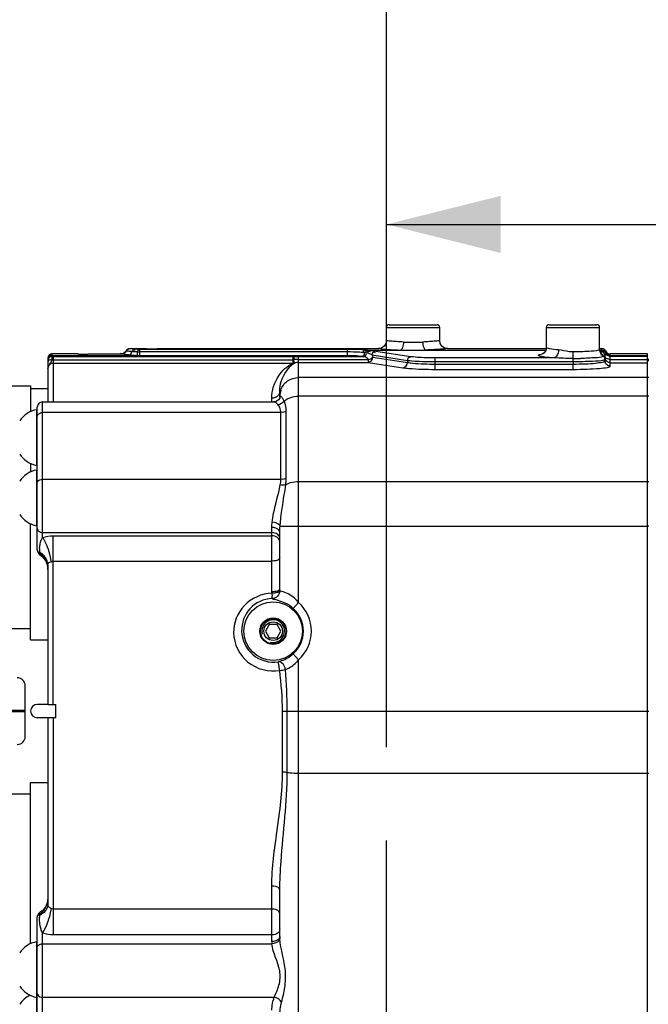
# Model space of a CAD drawing. Header units: millimetres. Extents: x 0 to 8493, y 0 to 6007.
# Tile 12 of 111: x 1897 to 2133, y 3484 to 3854. Entities that reach past the tile are written whole.
import ezdxf

# ---------------------------------------------------------------- set-up
doc = ezdxf.new("R2010")
doc.units = ezdxf.units.MM
doc.header["$LTSCALE"] = 467.107143
doc.linetypes.add('CENTER', pattern=[0.6, 0.375, -0.075, 0.075, -0.075])
doc.layers.get('0').update_dxf_attribs({"linetype": 'CONTINUOUS'})
for name, color, linetype in [('304103000034DXF_CONTINUOUS_LINE', 7, 'CONTINUOUS'), ('304103000094DXF_CONTINUOUS_LINE', 7, 'CONTINUOUS'), ('304105000344DXF_CONTINUOUS_LINE', 7, 'CONTINUOUS'), ('304106000066DXF_CONTINUOUS_LINE', 7, 'CONTINUOUS'), ('304301000075_DXF_AXIS', 7, 'CONTINUOUS'), ('304301000075_DXF_DIMENSION', 7, 'CONTINUOUS'), ('501024000011DXF_CONTINUOUS_LINE', 7, 'CONTINUOUS'), ('625001000001DXF_CONTINUOUS_LINE', 7, 'CONTINUOUS'), ('最大动作范围图_DXF_DIMENSION', 7, 'CONTINUOUS')]:
    doc.layers.add(name, color=color, linetype=linetype)
doc.styles.get("Standard").update_dxf_attribs({"font": 'txt', "width": 0.7})
doc.dimstyles.new('DIMSTYLE_2', dxfattribs={"dimtxt": 85.714286, "dimasz": 42.857143, "dimexe": 1.5, "dimexo": 0, "dimgap": 3, "dimtad": 1, "dimdsep": 46, "dimtxsty": 'Standard', "dimblk": '_FILLED', "dimblk1": '_FILLED', "dimblk2": '_FILLED', "dimcen": 0.09, "dimclrt": 5, "dimazin": 2, "dimtp": 0.01, "dimtm": 0.01, "dimtfac": 1, "dimtofl": 0, "dimtmove": 0, "dimatfit": 3, "dimldrblk": '_FILLED', "dimfxl": 0, "dimtolj": 1, "dimarcsym": 0})

# ---------------------------------------------------------------- blocks, each defined once
blk = doc.blocks.new('_FILLED')
at = {"color": 0, "linetype": 'ByBlock'}
blk.add_solid([(0, 0), (-1, 0.25), (-1, -0.25)], dxfattribs=at)
blk = doc.blocks.new('*D4')
at = {"layer": '最大动作范围图_DXF_DIMENSION', "color": 2, "linetype": 'Continuous', "transparency": 16777216}
for p, q in [((1777.07, 3787.04), (1777.07, 3943.07)), ((2034.57, 3606.62), (2034.57, 3943.07)), ((1777.07, 3932.36), (1905.82, 3932.36)), ((2034.57, 3932.36), (1905.82, 3932.36)), ((1905.82, 3932.36), (2376.98, 3932.36))]:
    blk.add_line(p, q, dxfattribs=at)
at = {"layer": '最大动作范围图_DXF_DIMENSION', "color": 2, "linetype": 'Continuous', "transparency": 16777216, "xscale": 42.8571428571, "yscale": 42.8571428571, "zscale": 42.8571428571, "rotation": 180}
blk.add_blockref('_FILLED', (1777.07, 3932.36), dxfattribs=at)
at = {"layer": '最大动作范围图_DXF_DIMENSION', "color": 2, "linetype": 'Continuous', "transparency": 16777216, "xscale": 42.8571428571, "yscale": 42.8571428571, "zscale": 42.8571428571}
blk.add_blockref('_FILLED', (2034.57, 3932.36), dxfattribs=at)
blk = doc.blocks.new('*D10')
at = {"layer": '304301000075_DXF_DIMENSION', "color": 2, "linetype": 'Continuous', "transparency": 16777216}
for p, q in [((2034.57, 3606.62), (2034.57, 3787.46)), ((2268.07, 3609.93), (2268.07, 3787.46)), ((2034.57, 3776.74), (2151.32, 3776.74)), ((2268.07, 3776.74), (2151.32, 3776.74)), ((2151.32, 3776.74), (2640.19, 3776.74))]:
    blk.add_line(p, q, dxfattribs=at)
at = {"layer": '304301000075_DXF_DIMENSION', "color": 2, "linetype": 'Continuous', "transparency": 16777216, "xscale": 42.8571428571, "yscale": 42.8571428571, "zscale": 42.8571428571, "rotation": 180}
blk.add_blockref('_FILLED', (2034.57, 3776.74), dxfattribs=at)
at = {"layer": '304301000075_DXF_DIMENSION', "color": 2, "linetype": 'Continuous', "transparency": 16777216, "xscale": 42.8571428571, "yscale": 42.8571428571, "zscale": 42.8571428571}
blk.add_blockref('_FILLED', (2268.07, 3776.74), dxfattribs=at)

msp = doc.modelspace()

# ---------------------------------------------------------------- linework, layer by layer
at = {"layer": '304103000034DXF_CONTINUOUS_LINE', "color": 7, "linetype": 'Continuous'}
for p, q in [((2035.574, 3739.124), (2053.574, 3739.124)), ((2095.574, 3739.124), (2113.574, 3739.124)), ((2034.574, 3733.114), (2034.574, 3738.124)), ((2054.574, 3733.114), (2054.574, 3738.124)), ((2094.574, 3730.593), (2094.574, 3738.124)), ((2114.574, 3729.844), (2114.574, 3738.124)), ((1918.67, 3728.124), (1909.074, 3728.124)), ((1918.625, 3728.124), (1918.832, 3728.118)), ((1918.807, 3728.119), (1918.625, 3728.124)), ((1919.035, 3728.113), (1918.807, 3728.119)), ((1919.035, 3728.113), (1919.042, 3728.113)), ((1934.59, 3728.066), (1922.574, 3728.066)), ((1936.567, 3728.853), (1936.096, 3728.466)), ((1936.845, 3729.245), (1936.567, 3728.853)), ((1937.245, 3729.723), (1937.121, 3729.576)), ((1937.782, 3729.983), (1937.527, 3729.86)), ((1938.247, 3730.065), (1937.677, 3729.964)), ((1944.574, 3730.065), (1938.247, 3730.065)), ((1948.574, 3730.124), (1948.546, 3730.124)), ((1948.569, 3730.124), (2031.683, 3730.124)), ((2032.754, 3730.366), (2031.574, 3730.124)), ((2057.466, 3730.124), (2094.574, 3730.124)), ((2114.574, 3730.124), (2115.412, 3730.124)), ((2114.574, 3729.837), (2114.574, 3729.835)), ((2114.609, 3729.383), (2114.574, 3729.832)), ((2114.842, 3728.626), (2114.609, 3729.383)), ((2115.201, 3728.092), (2115.192, 3728.1)), ((2132.574, 3728.124), (2118.574, 3728.124)), ((2132.574, 3412.656), (2132.574, 3728.124)), ((1907.574, 3726.624), (1907.574, 3710.115)), ((2116.574, 3727.435), (2116.574, 3725.574)), ((1994.574, 3711.794), (1994.574, 3714.205)), ((1905.574, 3710.115), (1992.316, 3710.115)), ((1994.574, 3711.766), (1994.574, 3711.753)), ((1994.575, 3711.786), (1994.575, 3711.798)), ((1903.574, 3654.598), (1903.574, 3708.115)), ((1994.574, 3639.906), (1994.574, 3661.167)), ((1904.453, 3652.942), (1905.328, 3652.252)), ((1905.328, 3652.252), (1906.729, 3650.483)), ((1906.729, 3650.483), (1907.477, 3648.354)), ((1907.477, 3648.354), (1907.574, 3647.197)), ((1907.574, 3648.907), (1907.574, 3596.624)), ((1994.576, 3639.335), (1994.574, 3639.906)), ((1907.574, 3596.624), (1910.574, 3596.624)), ((1910.574, 3591.624), (1910.574, 3596.624)), ((1910.574, 3591.624), (1907.574, 3591.624)), ((1907.574, 3591.624), (1907.574, 3521.574)), ((1994.574, 3509.548), (1994.574, 3526.985)), ((1907.457, 3522.442), (1906.686, 3520.594)), ((1907.574, 3523.572), (1907.457, 3522.442)), ((1905.281, 3519.065), (1904.531, 3518.542)), ((1906.686, 3520.594), (1905.281, 3519.065)), ((1903.574, 3464.855), (1903.574, 3516.836))]:
    msp.add_line(p, q, dxfattribs=at)
at = {"layer": '304103000034DXF_CONTINUOUS_LINE', "color": 9, "linetype": 'Continuous'}
for p, q in [((2034.574, 3738.124), (2054.574, 3738.124)), ((2094.574, 3738.124), (2114.574, 3738.124)), ((1909.074, 3728.124), (1909.074, 3727.243)), ((1936.123, 3728.422), (1936.096, 3728.466)), ((1936.947, 3729.191), (1936.845, 3729.245)), ((1942.08, 3727.602), (1942.08, 3729.837)), ((2019.955, 3729.837), (1942.08, 3729.837)), ((2019.955, 3728.878), (1942.08, 3728.878)), ((2019.955, 3727.602), (2019.955, 3729.837)), ((2027.424, 3728.449), (2026.718, 3728.556)), ((2026.742, 3729.607), (2039.859, 3729.607)), ((2028.599, 3729.362), (2027.893, 3729.469)), ((2043.771, 3727.111), (2030.543, 3729.116)), ((2032.436, 3730.048), (2031.575, 3730.124)), ((2049.29, 3729.607), (2094.377, 3729.607)), ((2104.574, 3725.157), (2104.574, 3728.899)), ((2114.574, 3729.835), (2114.571, 3729.806)), ((2114.574, 3729.607), (2115.412, 3729.607)), ((2115.074, 3728.93), (2115.074, 3728.275)), ((2115.412, 3730.124), (2115.412, 3729.241)), ((2116.767, 3729.267), (2116.767, 3728.387)), ((2118.574, 3723.582), (2118.574, 3728.124)), ((1909.074, 3727.614), (1940.877, 3727.614)), ((1909.074, 3727.243), (1909.574, 3727.241)), ((1909.574, 3727.241), (1909.574, 3710.115)), ((1909.574, 3727.241), (1999.428, 3727.241)), ((1909.574, 3725.973), (1999.428, 3725.973)), ((1909.574, 3724.719), (1999.428, 3724.719)), ((1942.08, 3727.602), (2019.955, 3727.602)), ((1999.428, 3727.241), (1999.428, 3724.719)), ((1999.428, 3727.241), (1999.98, 3727.239)), ((2000.083, 3724.776), (1999.818, 3725.985)), ((2001.574, 3719.325), (2001.573, 3724.938)), ((2001.573, 3724.938), (2027.75, 3724.938)), ((2001.574, 3724.938), (2001.574, 3727.232)), ((2001.574, 3727.232), (2025.858, 3727.232)), ((2001.574, 3726.085), (2027.75, 3726.085)), ((2025.152, 3727.339), (2025.858, 3727.232)), ((2027.75, 3726.085), (2027.75, 3724.938)), ((2027.75, 3724.938), (2040.74, 3722.969)), ((2042.472, 3725.617), (2029.243, 3727.621)), ((2029.482, 3726.93), (2042.472, 3724.962)), ((2042.472, 3725.617), (2042.472, 3724.962)), ((2097.478, 3726.652), (2052.864, 3726.652)), ((2052.864, 3722.357), (2052.864, 3726.652)), ((2104.574, 3725.157), (2052.864, 3725.157)), ((2052.864, 3724.349), (2104.575, 3724.349)), ((2104.574, 3725.157), (2104.575, 3724.349)), ((2104.574, 3722.357), (2104.574, 3724.349)), ((2107.569, 3726.438), (2107.407, 3726.434)), ((2118.574, 3727.614), (2132.574, 3727.614)), ((2118.574, 3727.248), (2132.574, 3727.248)), ((2118.574, 3726.057), (2132.574, 3726.057)), ((2118.574, 3724.866), (2132.574, 3724.866)), ((2052.864, 3722.357), (2104.574, 3722.357)), ((2001.574, 3634.895), (2001.574, 3719.325)), ((2132.574, 3719.325), (2001.574, 3719.325)), ((1905.574, 3659.314), (1905.574, 3710.115)), ((1991.574, 3710.115), (1991.574, 3711.536)), ((2132.574, 3712.314), (2001.574, 3712.314)), ((1994.96, 3706.133), (1905.574, 3706.132)), ((1994.96, 3681.02), (1994.96, 3706.133)), ((1996.944, 3681.448), (1996.944, 3706.683)), ((1994.96, 3681.02), (1905.574, 3681.021)), ((2132.574, 3680.115), (2001.574, 3680.115)), ((1991.574, 3638.889), (1991.574, 3663.051)), ((1994.662, 3663.472), (2132.574, 3663.471)), ((1905.574, 3661.153), (1991.574, 3661.153)), ((1909.574, 3596.624), (1909.574, 3659.883)), ((1909.574, 3659.883), (1991.574, 3659.883)), ((1904.374, 3653.39), (1904.374, 3653.737)), ((1909.574, 3650.433), (1991.574, 3650.433)), ((1991.575, 3638.33), (1991.574, 3638.889)), ((2001.574, 3634.895), (1999.597, 3632.653)), ((2001.574, 3613.354), (1999.597, 3615.595)), ((2001.574, 3594.124), (2001.573, 3613.353)), ((1909.574, 3591.624), (1909.574, 3510.188)), ((1995.574, 3594.124), (2132.574, 3594.124)), ((1995.574, 3571.203), (1995.574, 3594.124)), ((1997.374, 3571.099), (1997.374, 3594.124)), ((2001.574, 3441.86), (2001.574, 3594.124)), ((2001.574, 3570.856), (2132.574, 3570.856)), ((1991.574, 3507.62), (1991.574, 3528.477)), ((1904.374, 3517.46), (1904.374, 3517.865)), ((1991.574, 3519.833), (1909.574, 3519.833)), ((1905.574, 3462.854), (1905.574, 3510.853)), ((1991.574, 3510.188), (1909.574, 3510.188)), ((1905.574, 3506.779), (1991.61, 3506.779)), ((1905.574, 3486.746), (1992.508, 3486.747))]:
    msp.add_line(p, q, dxfattribs=at)
at = {"layer": '304103000034DXF_CONTINUOUS_LINE', "color": 7, "linetype": 'Continuous'}
for points in [[(2034.574, 3733.124), (2034.398, 3732.112), (2033.758, 3731.067), (2032.754, 3730.366)], [(2057.574, 3730.124), (2056.394, 3730.366), (2055.39, 3731.067), (2054.75, 3732.112), (2054.574, 3733.124)], [(1935.49, 3728.199), (1935.163, 3728.119), (1934.817, 3728.074), (1934.59, 3728.066)], [(1936.096, 3728.466), (1936.067, 3728.449), (1935.79, 3728.308), (1935.49, 3728.199)], [(1937.677, 3729.964), (1937.018, 3729.504), (1936.845, 3729.245)], [(2094.574, 3730.594), (2094.351, 3729.479), (2093.782, 3728.609), (2093.238, 3728.176), (2093.01, 3728.059)], [(2115.192, 3728.1), (2115.086, 3728.222), (2114.842, 3728.626)], [(1994.115, 3710.922), (1993.205, 3710.289), (1992.301, 3710.115)], [(1994.575, 3711.798), (1994.521, 3711.588), (1994.115, 3710.922)]]:
    msp.add_lwpolyline(points, dxfattribs=at)
at = {"layer": '304103000034DXF_CONTINUOUS_LINE', "color": 9, "linetype": 'Continuous'}
for points in [[(1942.08, 3729.837), (1941.856, 3729.838), (1941.636, 3729.841)], [(1908.978, 3725.941), (1909.276, 3725.965), (1909.574, 3725.973)], [(1999.428, 3725.973), (1999.624, 3725.976), (1999.818, 3725.985)], [(1999.428, 3724.719), (1999.754, 3724.729), (2000.083, 3724.776)]]:
    msp.add_lwpolyline(points, dxfattribs=at)
at = {"layer": '304103000034DXF_CONTINUOUS_LINE', "color": 7, "linetype": 'Continuous'}
for radius in [11, 5]:
    msp.add_circle((1992.074, 3624.124), radius, dxfattribs=at)
for centre, radius, start, end in [((2035.574, 3738.124), 1, 89.98813, 180), ((2053.574, 3738.124), 1, 0, 90.01187), ((2095.574, 3738.124), 1, 89.98813, 180), ((2113.574, 3738.124), 1, 0, 90.01187), ((1909.074, 3726.624), 1.5, 90, 179.99991), ((1922.577, 3860.923), 132.858, 268.47216, 269.3849), ((1922.578, 3860.993), 132.927, 268.47532, 268.81797), ((1922.587, 3863.055), 134.989, 269.39048, 269.99469), ((1944.572, 3864.256), 134.191, 270.0011, 271.69737), ((2115.412, 3728.624), 1.5, 25.37698, 90), ((2118.574, 3730.124), 2, 205.3769, 270), ((1905.574, 3708.115), 2, 90, 180.00044), ((1905.588, 3654.617), 2.023, 226.0031, 235.97678), ((1905.567, 3516.842), 1.991, 130.23883, 149.54989), ((1905.577, 3516.826), 2.009, 121.30253, 130.17048)]:
    msp.add_arc(centre, radius, start, end, dxfattribs=at)
at = {"layer": '304103000034DXF_CONTINUOUS_LINE', "color": 9, "linetype": 'Continuous'}
for centre, radius, start, end in [((2044.51, 3814.482), 81.964, 267.50848, 270.04484), ((2044.639, 3814.466), 81.948, 269.95491, 272.49176), ((1932.252, 3681.856), 46.268, 84.48795, 87.10386), ((1932.227, 3681.585), 46.541, 83.18488, 84.48868), ((1934.344, 3683.484), 45.781, 85.74938, 86.74086), ((1934.336, 3683.369), 45.897, 84.762, 85.74925), ((1935.91, 3684.589), 45.536, 84.23239, 87.05791), ((1934.325, 3683.246), 46.02, 83.77669, 84.76207), ((1942.074, 3767.745), 38.867, 268.87459, 270.00799), ((2044.633, 3872.564), 143.037, 265.1083, 268.08733), ((2044.486, 3867.715), 138.186, 268.08116, 270.03667), ((2044.664, 3867.639), 138.11, 269.9628, 271.91938), ((2117.57, 3729.813), 2.999, 180.14244, 192.84791), ((2117.554, 3729.808), 2.983, 192.80903, 202.95638), ((2117.56, 3729.811), 2.989, 202.96113, 205.80202), ((2117.563, 3729.812), 2.992, 205.79846, 217.60969), ((2117.59, 3729.837), 3.029, 217.66829, 236.21107), ((1942.069, 3782.932), 55.33, 268.76534, 270.01092), ((2001.584, 3710.48), 15.605, 90.03562, 96.49597), ((2001.643, 3928.807), 201.574, 269.52719, 269.98031), ((2001.576, 3717.964), 6.974, 90.02042, 102.36003), ((2104.579, 3862.078), 135.673, 269.99799, 271.05599), ((2104.732, 3853.075), 126.67, 271.06197, 271.21009), ((2115.648, 3727.346), 0.26, 354.17345, 357.36055), ((2117.507, 3727.337), 0.95, 207.87577, 214.67339), ((2001.574, 3712.343), 7, 161.99978, 179.93259), ((1924.652, 3653.757), 20.278, 176.2144, 180.05489), ((1900.468, 3646.83), 7.935, 56.40931, 60.5117), ((1899.93, 3647.079), 7.719, 52.15248, 54.84572), ((1899.983, 3647.144), 7.635, 41.39875, 52.1709), ((1899.959, 3647.231), 7.613, 9.8488, 13.64978), ((1899.765, 3647.201), 7.809, 359.9861, 9.82401), ((1992.074, 3624.124), 11.373, 311.41397, 48.58603), ((1992.074, 3624.124), 14.361, 311.40911, 48.58603), ((1901.016, 3523.54), 6.556, 345.29572, 349.45855), ((1900.859, 3523.566), 6.716, 349.48908, 0.01524), ((1900.241, 3524.29), 7.64, 302.75406, 306.95251), ((1900.833, 3524.82), 8.168, 295.69425, 301.01844), ((1934.594, 3517.443), 30.219, 179.96775, 181.12213), ((1900.444, 3524.029), 7.31, 306.9109, 316.0917), ((2001.58, 3507.62), 10.006, 180.00138, 184.82224), ((2007.394, 3509.548), 12.819, 179.99913, 183.56384)]:
    msp.add_arc(centre, radius, start, end, dxfattribs=at)
for points, knots in [([(2040.947, 3732.595), (2040.083, 3732.634), (2038.641, 3732.695), (2036.33, 3732.972), (2035.698, 3732.917), (2034.441, 3733.192), (2034.574, 3733.124)], [0, 0, 0, 0, 0.4058163, 0.7251896, 0.9296139, 1, 1, 1, 1]), ([(2040.947, 3732.595), (2040.927, 3731.908), (2040.798, 3730.909), (2040.252, 3729.695), (2039.859, 3729.607)], [0, 0, 0, 0, 0.6304035, 1, 1, 1, 1]), ([(2054.574, 3733.124), (2054.701, 3733.205), (2053.461, 3732.9), (2052.812, 3732.983), (2050.51, 3732.691), (2049.066, 3732.634), (2048.201, 3732.595)], [0, 0, 0, 0, 0.0703976, 0.2748249, 0.5941942, 1, 1, 1, 1]), ([(2048.201, 3732.595), (2048.222, 3731.908), (2048.35, 3730.909), (2048.896, 3729.695), (2049.29, 3729.607)], [0, 0, 0, 0, 0.6304067, 1, 1, 1, 1]), ([(1934.925, 3728.236), (1934.902, 3728.249), (1934.853, 3728.277), (1934.807, 3728.309), (1934.784, 3728.326)], [0, 0, 0, 0, 0.4851595, 1, 1, 1, 1]), ([(1935.311, 3728.136), (1935.247, 3728.136), (1935.113, 3728.153), (1934.987, 3728.203), (1934.925, 3728.236)], [0, 0, 0, 0, 0.4770166, 1, 1, 1, 1]), ([(1936.388, 3728.589), (1936.346, 3728.566), (1936.257, 3728.526), (1936.161, 3728.502), (1936.112, 3728.495)], [0, 0, 0, 0, 0.4941065, 1, 1, 1, 1]), ([(1937.75, 3727.797), (1938.051, 3727.809), (1938.733, 3727.866), (1939.024, 3728.593), (1938.97, 3728.903)], [0, 0, 0, 0, 0.4902823, 1, 1, 1, 1]), ([(1938.247, 3730.065), (1938.18, 3730.064), (1938.045, 3730.052), (1937.913, 3730.021), (1937.848, 3730.001)], [0, 0, 0, 0, 0.4970396, 1, 1, 1, 1]), ([(1939.313, 3728.995), (1939.407, 3729.227), (1939.554, 3729.714), (1940.169, 3729.777), (1940.328, 3729.645)], [0, 0, 0, 0, 0.5482855, 1, 1, 1, 1]), ([(1941.311, 3728.885), (1941.11, 3728.889), (1940.443, 3728.909), (1939.776, 3728.942), (1939.313, 3728.995)], [0, 0, 0, 0, 0.3016069, 1, 1, 1, 1]), ([(1941.636, 3729.841), (1941.353, 3729.846), (1941.288, 3729.822), (1940.707, 3729.879), (1940.725, 3729.892)], [0, 0, 0, 0, 0.92779, 1, 1, 1, 1]), ([(1940.877, 3727.615), (1940.924, 3727.631), (1941.271, 3727.893), (1941.233, 3728.411), (1941.216, 3728.778)], [0, 0, 0, 0, 0.1186347, 1, 1, 1, 1]), ([(1941.311, 3728.885), (1941.335, 3729.107), (1941.35, 3729.3), (1941.481, 3729.772), (1941.576, 3729.63), (1941.592, 3729.583)], [0, 0, 0, 0, 0.6776586, 0.8504096, 1, 1, 1, 1]), ([(2026.742, 3729.607), (2026.271, 3729.653), (2024.011, 3729.809), (2021.746, 3729.837), (2019.955, 3729.837)], [0, 0, 0, 0, 0.2092427, 1, 1, 1, 1]), ([(2025.737, 3728.674), (2025.335, 3728.713), (2023.41, 3728.848), (2021.48, 3728.878), (2019.955, 3728.878)], [0, 0, 0, 0, 0.2098368, 1, 1, 1, 1]), ([(2025.152, 3727.339), (2025.455, 3727.354), (2026.137, 3727.419), (2026.428, 3728.149), (2026.373, 3728.459)], [0, 0, 0, 0, 0.4905024, 1, 1, 1, 1]), ([(2025.737, 3728.674), (2025.817, 3728.904), (2025.896, 3729.369), (2026.478, 3729.474), (2026.607, 3729.354)], [0, 0, 0, 0, 0.5795227, 1, 1, 1, 1]), ([(2025.858, 3727.232), (2026.161, 3727.247), (2026.844, 3727.312), (2027.135, 3728.042), (2027.08, 3728.352)], [0, 0, 0, 0, 0.4905039, 1, 1, 1, 1]), ([(2026.718, 3728.556), (2026.812, 3728.789), (2026.96, 3729.274), (2027.574, 3729.348), (2027.735, 3729.218)], [0, 0, 0, 0, 0.5488637, 1, 1, 1, 1]), ([(2027.424, 3728.449), (2027.519, 3728.682), (2027.667, 3729.167), (2028.281, 3729.241), (2028.441, 3729.111)], [0, 0, 0, 0, 0.5488818, 1, 1, 1, 1]), ([(2029.244, 3727.621), (2029.257, 3727.967), (2029.34, 3728.457), (2029.838, 3728.989), (2030.171, 3728.834), (2030.29, 3728.732)], [0, 0, 0, 0, 0.5399255, 0.7567547, 1, 1, 1, 1]), ([(2057.574, 3730.124), (2057.762, 3730.183), (2056.081, 3729.932), (2055.281, 3729.967), (2052.267, 3729.707), (2050.404, 3729.644), (2049.29, 3729.607)], [0, 0, 0, 0, 0.0712595, 0.2773366, 0.5969901, 1, 1, 1, 1]), ([(2097.478, 3726.652), (2096.321, 3726.718), (2094.792, 3726.838), (2092.888, 3727.079), (2092.185, 3727.279), (2091.534, 3727.423), (2091.691, 3727.885), (2092.33, 3727.947), (2092.778, 3728.086), (2093.089, 3728.137)], [0, 0, 0, 0, 0.4525918, 0.6125544, 0.7214453, 0.7781073, 0.8065443, 0.8769853, 1, 1, 1, 1]), ([(2099.115, 3729.64), (2097.998, 3729.723), (2096.486, 3729.882), (2095.091, 3730.2), (2094.574, 3730.455), (2094.574, 3730.593)], [0, 0, 0, 0, 0.7132954, 0.9121353, 1, 1, 1, 1]), ([(2099.115, 3729.64), (2099.101, 3729.272), (2098.961, 3728.168), (2098.272, 3726.758), (2097.478, 3726.652)], [0, 0, 0, 0, 0.3151222, 1, 1, 1, 1]), ([(2104.574, 3728.899), (2104.09, 3728.899), (2102.25, 3729.012), (2100.466, 3729.54), (2099.115, 3729.64)], [0, 0, 0, 0, 0.2633257, 1, 1, 1, 1]), ([(2114.164, 3729.568), (2113.008, 3729.207), (2109.757, 3729.044), (2106.572, 3728.899), (2104.574, 3728.899)], [0, 0, 0, 0, 0.3772695, 1, 1, 1, 1]), ([(2114.571, 3729.806), (2114.556, 3729.752), (2114.407, 3729.649), (2114.263, 3729.599), (2114.164, 3729.568)], [0, 0, 0, 0, 0.3515327, 1, 1, 1, 1]), ([(2115.117, 3729), (2115.105, 3728.99), (2115.085, 3728.97), (2115.074, 3728.942), (2115.074, 3728.93)], [0, 0, 0, 0, 0.5588836, 1, 1, 1, 1]), ([(2115.412, 3728.89), (2115.357, 3728.903), (2115.245, 3728.923), (2115.131, 3728.93), (2115.074, 3728.93)], [0, 0, 0, 0, 0.5015815, 1, 1, 1, 1]), ([(2115.074, 3728.275), (2115.153, 3728.247), (2115.297, 3728.178), (2115.426, 3728.085), (2115.484, 3728.037)], [0, 0, 0, 0, 0.5262642, 1, 1, 1, 1]), ([(2115.412, 3729.241), (2115.412, 3729.186), (2115.274, 3729.103), (2115.171, 3729.049), (2115.117, 3729)], [0, 0, 0, 0, 0.4285425, 1, 1, 1, 1]), ([(2115.484, 3728.037), (2115.582, 3727.955), (2115.738, 3727.786), (2115.85, 3727.584), (2115.881, 3727.491)], [0, 0, 0, 0, 0.5664494, 1, 1, 1, 1]), ([(2116.767, 3728.753), (2116.657, 3728.985), (2116.431, 3729.483), (2115.785, 3729.507), (2115.594, 3729.364)], [0, 0, 0, 0, 0.5192215, 1, 1, 1, 1]), ([(2116.767, 3728.387), (2116.657, 3728.619), (2116.431, 3729.117), (2115.785, 3729.141), (2115.594, 3728.998)], [0, 0, 0, 0, 0.5192215, 1, 1, 1, 1]), ([(2116.767, 3728.387), (2116.767, 3728.343), (2116.686, 3728.026), (2116.574, 3727.715), (2116.574, 3727.435)], [0, 0, 0, 0, 0.1365024, 1, 1, 1, 1]), ([(2117.208, 3728.152), (2117.174, 3728.224), (2117.129, 3728.4), (2117.145, 3728.579), (2117.165, 3728.673)], [0, 0, 0, 0, 0.4543192, 1, 1, 1, 1]), ([(2117.176, 3727.867), (2117.155, 3727.932), (2117.132, 3728.08), (2117.149, 3728.229), (2117.165, 3728.307)], [0, 0, 0, 0, 0.4595583, 1, 1, 1, 1]), ([(1907.656, 3726.605), (1907.629, 3726.527), (1907.588, 3726.367), (1907.574, 3726.202), (1907.574, 3726.12)], [0, 0, 0, 0, 0.5019489, 1, 1, 1, 1]), ([(1908.978, 3725.941), (1908.714, 3725.935), (1908.395, 3725.874), (1907.759, 3725.829), (1907.759, 3725.673)], [0, 0, 0, 0, 0.6277187, 1, 1, 1, 1]), ([(1907.759, 3725.673), (1907.759, 3725.667), (1907.762, 3725.654), (1907.767, 3725.642), (1907.771, 3725.636)], [0, 0, 0, 0, 0.4706074, 1, 1, 1, 1]), ([(1907.771, 3725.636), (1907.785, 3725.614), (1907.84, 3725.569), (1907.901, 3725.539), (1907.939, 3725.522)], [0, 0, 0, 0, 0.3872297, 1, 1, 1, 1]), ([(1909.074, 3727.243), (1909.051, 3727.206), (1909.014, 3726.752), (1908.987, 3726.333), (1908.978, 3725.941)], [0, 0, 0, 0, 0.0994582, 1, 1, 1, 1]), ([(1937.75, 3727.797), (1937.945, 3727.774), (1938.985, 3727.675), (1940.03, 3727.633), (1940.877, 3727.614)], [0, 0, 0, 0, 0.1888897, 1, 1, 1, 1]), ([(1991.574, 3711.536), (1991.574, 3714.451), (1993.276, 3719.844), (1997.324, 3723.599), (1999.428, 3724.719)], [0, 0, 0, 0, 0.5501515, 1, 1, 1, 1]), ([(1994.574, 3714.205), (1994.574, 3715.423), (1995.184, 3719.479), (1997.728, 3723.17), (2000.083, 3724.776)], [0, 0, 0, 0, 0.2992631, 1, 1, 1, 1]), ([(1999.98, 3727.239), (1999.957, 3727.217), (1999.805, 3726.844), (1999.848, 3726.444), (1999.854, 3726.086)], [0, 0, 0, 0, 0.0804045, 1, 1, 1, 1]), ([(2019.955, 3727.602), (2020.474, 3727.602), (2022.207, 3727.576), (2023.949, 3727.521), (2025.152, 3727.339)], [0, 0, 0, 0, 0.2987045, 1, 1, 1, 1]), ([(2029.243, 3727.621), (2029.29, 3727.512), (2029.378, 3727.284), (2029.449, 3727.051), (2029.482, 3726.93)], [0, 0, 0, 0, 0.4877303, 1, 1, 1, 1]), ([(2042.472, 3725.617), (2042.485, 3725.963), (2042.568, 3726.452), (2043.066, 3726.984), (2043.399, 3726.829), (2043.518, 3726.728)], [0, 0, 0, 0, 0.5399263, 0.756756, 1, 1, 1, 1]), ([(2052.864, 3725.157), (2051.828, 3725.157), (2048.362, 3725.202), (2044.883, 3725.297), (2042.472, 3725.617)], [0, 0, 0, 0, 0.2987566, 1, 1, 1, 1]), ([(2042.472, 3724.962), (2043.103, 3724.85), (2046.553, 3724.435), (2050.032, 3724.349), (2052.864, 3724.349)], [0, 0, 0, 0, 0.184321, 1, 1, 1, 1]), ([(2052.864, 3726.652), (2051.957, 3726.652), (2048.924, 3726.697), (2045.876, 3726.792), (2043.771, 3727.111)], [0, 0, 0, 0, 0.2987168, 1, 1, 1, 1]), ([(2116.164, 3725.838), (2114.783, 3725.444), (2110.858, 3725.322), (2107.011, 3725.157), (2104.574, 3725.157)], [0, 0, 0, 0, 0.370894, 1, 1, 1, 1]), ([(2104.575, 3724.349), (2106.11, 3724.349), (2108.88, 3724.414), (2112.816, 3724.605), (2114.849, 3725.001), (2116.574, 3725.233), (2116.574, 3725.574)], [0, 0, 0, 0, 0.378803, 0.6999165, 0.9158621, 1, 1, 1, 1]), ([(2115.75, 3727.176), (2114.91, 3726.768), (2112.058, 3726.715), (2109.377, 3726.478), (2107.569, 3726.438)], [0, 0, 0, 0, 0.3406632, 1, 1, 1, 1]), ([(2115.803, 3727.205), (2115.795, 3727.2), (2115.778, 3727.19), (2115.76, 3727.181), (2115.75, 3727.176)], [0, 0, 0, 0, 0.4800753, 1, 1, 1, 1]), ([(2115.901, 3727.301), (2115.895, 3727.283), (2115.865, 3727.245), (2115.826, 3727.219), (2115.803, 3727.205)], [0, 0, 0, 0, 0.421602, 1, 1, 1, 1]), ([(2115.881, 3727.491), (2115.89, 3727.464), (2115.904, 3727.412), (2115.908, 3727.358), (2115.907, 3727.334)], [0, 0, 0, 0, 0.5402642, 1, 1, 1, 1]), ([(2115.906, 3727.319), (2115.905, 3727.316), (2115.904, 3727.31), (2115.902, 3727.304), (2115.901, 3727.301)], [0, 0, 0, 0, 0.4928047, 1, 1, 1, 1]), ([(2116.388, 3726.775), (2116.329, 3726.884), (2116.19, 3727.087), (2116.006, 3727.253), (2115.906, 3727.319)], [0, 0, 0, 0, 0.5074952, 1, 1, 1, 1]), ([(2116.574, 3726.076), (2116.574, 3726.023), (2116.412, 3725.907), (2116.269, 3725.868), (2116.164, 3725.838)], [0, 0, 0, 0, 0.3248041, 1, 1, 1, 1]), ([(2116.574, 3726.076), (2116.574, 3726.196), (2116.538, 3726.439), (2116.446, 3726.666), (2116.388, 3726.775)], [0, 0, 0, 0, 0.4921678, 1, 1, 1, 1]), ([(2116.668, 3726.893), (2116.638, 3726.95), (2116.591, 3727.068), (2116.574, 3727.194), (2116.574, 3727.256)], [0, 0, 0, 0, 0.5108464, 1, 1, 1, 1]), ([(2118.574, 3723.582), (2118.064, 3723.582), (2117.002, 3724.005), (2116.574, 3725.066), (2116.574, 3725.574)], [0, 0, 0, 0, 0.5006742, 1, 1, 1, 1]), ([(2117.16, 3726.408), (2117.072, 3726.461), (2116.912, 3726.575), (2116.779, 3726.721), (2116.726, 3726.797)], [0, 0, 0, 0, 0.525597, 1, 1, 1, 1]), ([(2040.74, 3722.969), (2041.477, 3722.858), (2045.507, 3722.443), (2049.561, 3722.357), (2052.864, 3722.357)], [0, 0, 0, 0, 0.1840988, 1, 1, 1, 1]), ([(2104.574, 3722.357), (2106.363, 3722.357), (2109.688, 3722.413), (2113.942, 3722.632), (2116.863, 3722.957), (2118.115, 3723.245), (2118.574, 3723.462), (2118.574, 3723.582)], [0, 0, 0, 0, 0.3791157, 0.7005009, 0.916265, 0.9746579, 1, 1, 1, 1]), ([(1994.917, 3714.506), (1995.362, 3715.874), (1997.177, 3718.39), (2000.133, 3719.325), (2001.574, 3719.325)], [0, 0, 0, 0, 0.4994677, 1, 1, 1, 1]), ([(1993.901, 3709.074), (1993.761, 3709.231), (1993.321, 3709.679), (1992.734, 3710.115), (1992.301, 3710.115)], [0, 0, 0, 0, 0.3268629, 1, 1, 1, 1]), ([(1994.612, 3712.058), (1994.599, 3712.016), (1994.58, 3711.919), (1994.575, 3711.82), (1994.574, 3711.766)], [0, 0, 0, 0, 0.4480458, 1, 1, 1, 1]), ([(1996.203, 3710.399), (1996.041, 3710.742), (1995.781, 3711.277), (1995.339, 3711.836), (1995.062, 3712.262), (1994.653, 3712.185), (1994.612, 3712.058)], [0, 0, 0, 0, 0.4413327, 0.6819874, 0.8438112, 1, 1, 1, 1]), ([(1996.944, 3706.683), (1996.945, 3707.041), (1996.884, 3708.308), (1996.568, 3709.565), (1996.203, 3710.399)], [0, 0, 0, 0, 0.2823227, 1, 1, 1, 1]), ([(1903.574, 3704.663), (1903.574, 3705.275), (1904.467, 3706.045), (1905.316, 3706.132), (1905.574, 3706.132)], [0, 0, 0, 0, 0.7034378, 1, 1, 1, 1]), ([(1994.96, 3706.133), (1994.96, 3706.438), (1994.876, 3707.493), (1994.399, 3708.512), (1993.901, 3709.074)], [0, 0, 0, 0, 0.2889321, 1, 1, 1, 1]), ([(1903.574, 3679.881), (1903.574, 3680.035), (1903.913, 3680.839), (1904.915, 3681.021), (1905.574, 3681.021)], [0, 0, 0, 0, 0.1893846, 1, 1, 1, 1]), ([(2001.574, 3680.115), (2001.138, 3680.115), (1999.503, 3680.029), (1997.86, 3679.623), (1996.792, 3679.069)], [0, 0, 0, 0, 0.2662935, 1, 1, 1, 1]), ([(1991.7, 3664.972), (1991.826, 3666.108), (1992.645, 3670.826), (1994.036, 3675.413), (1994.743, 3678.981)], [0, 0, 0, 0, 0.2391546, 1, 1, 1, 1]), ([(1994.662, 3663.472), (1994.925, 3667.449), (1995.84, 3672.632), (1996.633, 3677.818), (1996.792, 3679.069)], [0, 0, 0, 0, 0.7596469, 1, 1, 1, 1]), ([(1903.574, 3662.662), (1903.574, 3662.041), (1904.455, 3661.245), (1905.316, 3661.153), (1905.574, 3661.153)], [0, 0, 0, 0, 0.7064473, 1, 1, 1, 1]), ([(1994.574, 3661.167), (1994.574, 3661.419), (1994.115, 3662.674), (1992.576, 3663.051), (1991.574, 3663.051)], [0, 0, 0, 0, 0.2010534, 1, 1, 1, 1]), ([(1994.662, 3663.471), (1994.608, 3663.673), (1993.899, 3664.638), (1992.632, 3664.907), (1991.7, 3664.972)], [0, 0, 0, 0, 0.1825265, 1, 1, 1, 1]), ([(1904.418, 3655.095), (1904.491, 3656.174), (1904.726, 3657.648), (1905.348, 3658.999), (1905.574, 3659.314)], [0, 0, 0, 0, 0.7357926, 1, 1, 1, 1]), ([(1908.774, 3650.16), (1908.479, 3652.672), (1907.546, 3655.866), (1905.983, 3658.723), (1905.574, 3659.314)], [0, 0, 0, 0, 0.7788218, 1, 1, 1, 1]), ([(1904.374, 3653.39), (1904.301, 3653.432), (1904.155, 3653.518), (1904.016, 3653.615), (1903.95, 3653.67)], [0, 0, 0, 0, 0.4983565, 1, 1, 1, 1]), ([(1904.454, 3652.942), (1904.402, 3652.977), (1904.333, 3653.14), (1904.354, 3653.298), (1904.374, 3653.391)], [0, 0, 0, 0, 0.3982626, 1, 1, 1, 1]), ([(1994.574, 3651.713), (1994.574, 3651.533), (1993.907, 3650.471), (1992.535, 3650.433), (1991.574, 3650.433)], [0, 0, 0, 0, 0.1578899, 1, 1, 1, 1]), ([(1907.574, 3648.907), (1907.574, 3649.233), (1907.668, 3650.082), (1908.514, 3649.969), (1908.774, 3650.16)], [0, 0, 0, 0, 0.5022652, 1, 1, 1, 1]), ([(1994.574, 3639.906), (1994.574, 3639.528), (1993.24, 3638.945), (1992.288, 3638.889), (1991.574, 3638.889)], [0, 0, 0, 0, 0.3464594, 1, 1, 1, 1]), ([(1994.575, 3639.335), (1994.572, 3638.587), (1993.959, 3637.034), (1992.422, 3636.369), (1991.673, 3636.348)], [0, 0, 0, 0, 0.499411, 1, 1, 1, 1]), ([(1994.575, 3639.335), (1994.573, 3639.306), (1994.562, 3639.247), (1994.537, 3639.192), (1994.522, 3639.165)], [0, 0, 0, 0, 0.4831537, 1, 1, 1, 1]), ([(2001.574, 3634.895), (2000.953, 3635.678), (1999.626, 3637.053), (1997.273, 3638.308), (1995.812, 3638.919), (1994.618, 3639.076), (1994.576, 3639.335)], [0, 0, 0, 0, 0.3563268, 0.6788785, 0.9064205, 1, 1, 1, 1]), ([(1991.575, 3638.33), (1987.82, 3638.205), (1980.16, 3634.936), (1977.167, 3627.142), (1977.242, 3623.458)], [0, 0, 0, 0, 0.5048689, 1, 1, 1, 1]), ([(1991.674, 3636.348), (1988.618, 3636.243), (1982.424, 3633.439), (1980.157, 3627.101), (1980.231, 3624.124)], [0, 0, 0, 0, 0.5066175, 1, 1, 1, 1]), ([(1991.575, 3638.33), (1991.61, 3637.875), (1991.733, 3637.258), (1991.55, 3636.512), (1991.673, 3636.348)], [0, 0, 0, 0, 0.6897617, 1, 1, 1, 1]), ([(1994.522, 3639.165), (1994.325, 3638.82), (1993.202, 3638.447), (1992.218, 3638.334), (1991.575, 3638.33)], [0, 0, 0, 0, 0.3823025, 1, 1, 1, 1]), ([(1999.597, 3632.653), (1998.708, 3633.438), (1996.933, 3634.636), (1994.232, 3635.527), (1992.765, 3635.976), (1991.716, 3636.127), (1991.674, 3636.348)], [0, 0, 0, 0, 0.4033999, 0.7264069, 0.9235328, 1, 1, 1, 1]), ([(1977.242, 3623.458), (1977.326, 3619.402), (1981.393, 3610.934), (1990.47, 3608.701), (1994.529, 3609.37)], [0, 0, 0, 0, 0.4965172, 1, 1, 1, 1]), ([(1980.231, 3624.124), (1980.313, 3620.869), (1983.435, 3614.044), (1990.757, 3612.113), (1994.027, 3612.663)], [0, 0, 0, 0, 0.4955508, 1, 1, 1, 1]), ([(1994.027, 3612.663), (1994.441, 3612.779), (1996.449, 3613.411), (1998.34, 3614.487), (1999.597, 3615.595)], [0, 0, 0, 0, 0.2042498, 1, 1, 1, 1]), ([(1996.642, 3609.716), (1997.065, 3609.873), (1998.954, 3610.694), (2000.575, 3612.096), (2001.573, 3613.353)], [0, 0, 0, 0, 0.2193412, 1, 1, 1, 1]), ([(1994.529, 3609.37), (1994.408, 3610.107), (1994.354, 3611.19), (1993.932, 3612.311), (1994.027, 3612.663)], [0, 0, 0, 0, 0.6721706, 1, 1, 1, 1]), ([(1996.643, 3609.716), (1996.587, 3610.116), (1996.273, 3611.414), (1994.991, 3612.743), (1994.027, 3612.663)], [0, 0, 0, 0, 0.2946215, 1, 1, 1, 1]), ([(1991.574, 3528.477), (1991.575, 3535.407), (1993.678, 3549.608), (1995.572, 3563.828), (1995.574, 3571.203)], [0, 0, 0, 0, 0.4844724, 1, 1, 1, 1]), ([(1994.574, 3526.985), (1994.574, 3530.557), (1995.349, 3545.281), (1997.372, 3559.936), (1997.374, 3571.099)], [0, 0, 0, 0, 0.2424306, 1, 1, 1, 1]), ([(1997.374, 3571.099), (1997.69, 3571.057), (1999.086, 3570.908), (2000.49, 3570.856), (2001.574, 3570.856)], [0, 0, 0, 0, 0.2273394, 1, 1, 1, 1]), ([(1994.574, 3526.985), (1994.574, 3527.189), (1993.993, 3528.328), (1992.548, 3528.476), (1991.574, 3528.477)], [0, 0, 0, 0, 0.1739112, 1, 1, 1, 1]), ([(1907.574, 3521.574), (1907.574, 3520.757), (1907.103, 3519.613), (1906.324, 3518.801), (1906.094, 3518.593)], [0, 0, 0, 0, 0.724502, 1, 1, 1, 1]), ([(1908.774, 3520.111), (1908.499, 3520.317), (1907.65, 3520.361), (1907.574, 3521.225), (1907.574, 3521.574)], [0, 0, 0, 0, 0.4962001, 1, 1, 1, 1]), ([(1904.532, 3518.543), (1904.448, 3518.492), (1904.329, 3518.25), (1904.349, 3518.006), (1904.374, 3517.865)], [0, 0, 0, 0, 0.4037281, 1, 1, 1, 1]), ([(1908.774, 3520.111), (1908.674, 3519.342), (1908.016, 3516.132), (1906.848, 3513.005), (1905.574, 3510.853)], [0, 0, 0, 0, 0.2366964, 1, 1, 1, 1]), ([(1994.574, 3518.144), (1994.574, 3518.373), (1994.059, 3519.572), (1992.561, 3519.833), (1991.574, 3519.833)], [0, 0, 0, 0, 0.1879381, 1, 1, 1, 1]), ([(1905.574, 3510.853), (1905.298, 3511.3), (1904.599, 3513.259), (1904.41, 3515.325), (1904.38, 3516.851)], [0, 0, 0, 0, 0.256281, 1, 1, 1, 1]), ([(1994.346, 3511.378), (1994.226, 3511.192), (1993.492, 3510.443), (1992.382, 3510.188), (1991.574, 3510.188)], [0, 0, 0, 0, 0.2150114, 1, 1, 1, 1]), ([(1903.574, 3505.494), (1903.574, 3506.065), (1904.523, 3506.712), (1905.317, 3506.779), (1905.574, 3506.779)], [0, 0, 0, 0, 0.6894703, 1, 1, 1, 1]), ([(1994.574, 3509.548), (1994.574, 3509.291), (1994.126, 3508.025), (1992.58, 3507.62), (1991.574, 3507.62)], [0, 0, 0, 0, 0.203877, 1, 1, 1, 1]), ([(1994.599, 3508.751), (1994.578, 3508.496), (1994.058, 3507.286), (1992.606, 3506.828), (1991.61, 3506.779)], [0, 0, 0, 0, 0.204239, 1, 1, 1, 1]), ([(1992.509, 3486.747), (1993.143, 3488.216), (1994.61, 3491.333), (1995.002, 3498.511), (1991.962, 3503.295), (1991.61, 3506.779)], [0, 0, 0, 0, 0.2310663, 0.4941516, 1, 1, 1, 1]), ([(1995.228, 3484.887), (1995.673, 3486.728), (1996.679, 3490.562), (1997.027, 3498.72), (1994.854, 3504.658), (1994.599, 3508.751)], [0, 0, 0, 0, 0.2350327, 0.4910862, 1, 1, 1, 1]), ([(1903.574, 3488.131), (1903.574, 3488.041), (1903.602, 3487.854), (1903.678, 3487.683), (1903.726, 3487.601)], [0, 0, 0, 0, 0.489471, 1, 1, 1, 1])]:
    msp.add_open_spline(points, degree=3, knots=knots, dxfattribs=at)
for points in [[(1936.123, 3728.422), (1935.871, 3728.285), (1935.598, 3728.134), (1935.311, 3728.136)], [(1936.947, 3729.191), (1936.808, 3728.955), (1936.629, 3728.72), (1936.388, 3728.589)], [(1937.848, 3730.001), (1937.462, 3729.881), (1937.111, 3729.56), (1936.947, 3729.191)], [(2026.718, 3728.556), (2026.392, 3728.606), (2026.065, 3728.642), (2025.737, 3728.674)], [(2027.893, 3729.469), (2027.511, 3729.527), (2027.127, 3729.57), (2026.742, 3729.607)], [(2029.243, 3727.622), (2028.701, 3728.008), (2028.083, 3728.349), (2027.424, 3728.449)], [(2030.543, 3729.116), (2029.897, 3729.213), (2029.245, 3729.264), (2028.599, 3729.362)], [(2116.373, 3728.182), (2116.174, 3728.527), (2115.8, 3728.801), (2115.412, 3728.89)], [(2116.574, 3727.435), (2116.574, 3727.693), (2116.502, 3727.959), (2116.373, 3728.182)], [(2118.574, 3727.248), (2118.064, 3727.248), (2117.331, 3727.382), (2117.176, 3727.867)], [(2118.574, 3727.614), (2118.085, 3727.614), (2117.418, 3727.71), (2117.208, 3728.152)], [(1909.074, 3727.243), (1908.368, 3727.243), (1907.574, 3726.454), (1907.574, 3725.749)], [(1908.465, 3724.739), (1908.027, 3724.123), (1907.574, 3723.41), (1907.574, 3722.654)], [(1909.074, 3727.614), (1908.494, 3727.614), (1907.845, 3727.154), (1907.656, 3726.605)], [(1907.846, 3723.694), (1908.174, 3724.278), (1908.904, 3724.719), (1909.574, 3724.719)], [(1908.978, 3725.941), (1908.897, 3725.513), (1908.718, 3725.094), (1908.465, 3724.739)], [(2025.858, 3727.232), (2026.593, 3727.176), (2027.4, 3726.734), (2027.75, 3726.085)], [(2027.75, 3724.938), (2028.629, 3724.982), (2029.448, 3726.051), (2029.482, 3726.93)], [(2027.75, 3726.085), (2028.252, 3726.195), (2029.316, 3726.34), (2029.11, 3726.811)], [(2040.74, 3722.969), (2041.619, 3723.013), (2042.439, 3724.082), (2042.472, 3724.962)], [(2104.574, 3726.405), (2102.207, 3726.405), (2099.844, 3726.607), (2097.478, 3726.652)], [(2116.726, 3726.096), (2116.627, 3726.336), (2116.574, 3726.6), (2116.574, 3726.859)], [(2117.16, 3725.45), (2116.976, 3725.633), (2116.826, 3725.857), (2116.726, 3726.096)], [(2118.574, 3726.057), (2118.088, 3726.057), (2117.577, 3726.159), (2117.16, 3726.408)], [(2118.574, 3724.866), (2118.064, 3724.866), (2117.521, 3725.09), (2117.16, 3725.45)], [(1907.574, 3722.655), (1907.574, 3723.013), (1907.671, 3723.382), (1907.846, 3723.694)], [(1994.346, 3713.183), (1994.194, 3712.856), (1993.965, 3712.558), (1993.695, 3712.318)], [(1994.574, 3714.205), (1994.574, 3713.856), (1994.493, 3713.5), (1994.346, 3713.183)], [(1992.722, 3711.739), (1992.357, 3711.605), (1991.963, 3711.536), (1991.574, 3711.536)], [(1993.695, 3712.318), (1993.414, 3712.067), (1993.076, 3711.87), (1992.722, 3711.739)], [(1996.203, 3710.399), (1995.679, 3709.685), (1994.782, 3709.161), (1993.901, 3709.074)], [(1996.203, 3710.399), (1997.607, 3711.68), (1999.673, 3712.314), (2001.574, 3712.314)], [(1996.944, 3706.683), (1996.424, 3706.346), (1995.683, 3706.06), (1995.119, 3706.319)], [(1994.743, 3678.981), (1994.875, 3679.652), (1994.96, 3680.337), (1994.96, 3681.02)], [(1996.944, 3681.448), (1996.394, 3681.172), (1995.699, 3680.959), (1995.119, 3681.166)], [(1996.792, 3679.069), (1996.887, 3679.858), (1996.944, 3680.653), (1996.944, 3681.448)], [(1996.792, 3679.067), (1996.135, 3678.88), (1995.42, 3678.89), (1994.743, 3678.981)], [(1991.574, 3663.051), (1991.574, 3663.693), (1991.629, 3664.334), (1991.7, 3664.972)], [(1994.574, 3661.167), (1994.574, 3661.936), (1994.613, 3662.705), (1994.662, 3663.472)], [(1905.574, 3659.314), (1906.865, 3659.699), (1908.227, 3659.884), (1909.574, 3659.883)], [(1994.346, 3659.755), (1993.849, 3660.663), (1992.609, 3661.153), (1991.574, 3661.153)], [(1993.695, 3659.22), (1993.104, 3659.666), (1992.315, 3659.883), (1991.574, 3659.883)], [(1994.574, 3657.619), (1994.574, 3658.228), (1994.181, 3658.853), (1993.695, 3659.22)], [(1903.95, 3653.67), (1903.752, 3653.834), (1903.674, 3654.255), (1903.856, 3654.436)], [(1906.094, 3652.407), (1905.725, 3652.797), (1905.305, 3653.143), (1904.858, 3653.44)], [(1907.357, 3649.028), (1907.076, 3650.184), (1906.496, 3651.3), (1905.711, 3652.193)], [(1907.574, 3648.907), (1907.574, 3650.174), (1906.963, 3651.485), (1906.094, 3652.407)], [(1908.774, 3650.16), (1909.003, 3650.325), (1909.292, 3650.433), (1909.574, 3650.433)], [(1994.529, 3609.37), (1995.238, 3609.452), (1995.947, 3609.555), (1996.643, 3609.716)], [(1997.374, 3594.124), (1997.373, 3599.327), (1997.067, 3604.531), (1996.642, 3609.716)], [(1995.574, 3594.124), (1995.573, 3599.218), (1995.134, 3604.312), (1994.529, 3609.37)], [(1997.374, 3571.099), (1996.82, 3571.171), (1996.255, 3571.222), (1995.7, 3571.166)], [(1905.71, 3518.96), (1906.483, 3519.765), (1907.074, 3520.796), (1907.357, 3521.876)], [(1903.574, 3516.836), (1903.574, 3517.27), (1903.983, 3517.676), (1904.374, 3517.865)], [(1906.094, 3518.593), (1905.771, 3518.302), (1905.415, 3518.045), (1905.042, 3517.82)], [(1909.574, 3519.833), (1909.292, 3519.833), (1909.002, 3519.944), (1908.774, 3520.111)], [(1909.574, 3510.188), (1908.223, 3510.188), (1906.851, 3510.408), (1905.574, 3510.853)], [(1994.574, 3512.116), (1994.574, 3511.859), (1994.485, 3511.595), (1994.346, 3511.378)], [(1903.726, 3487.601), (1904.074, 3487.018), (1904.895, 3486.746), (1905.574, 3486.746)], [(1991.576, 3481.909), (1991.605, 3483.551), (1991.943, 3485.205), (1992.508, 3486.747)], [(1995.228, 3484.887), (1994.756, 3485.879), (1993.587, 3486.544), (1992.508, 3486.746)], [(1994.576, 3479.748), (1994.596, 3481.474), (1994.822, 3483.209), (1995.228, 3484.887)]]:
    msp.add_open_spline(points, degree=3, dxfattribs=at)
at = {"layer": '304103000034DXF_CONTINUOUS_LINE', "color": 7, "linetype": 'Continuous'}
for points in [[(1903.574, 3654.598), (1903.574, 3654.078), (1903.809, 3653.523), (1904.182, 3653.162)], [(1903.574, 3516.836), (1903.574, 3517.187), (1903.673, 3517.549), (1903.85, 3517.851)]]:
    msp.add_open_spline(points, degree=3, dxfattribs=at)
at = {"layer": '304103000094DXF_CONTINUOUS_LINE', "color": 7, "linetype": 'Continuous'}
for p, q in [((1891.357, 3716.124), (1901.074, 3716.124)), ((1901.074, 3716.122), (1901.074, 3706.478)), ((1901.074, 3715.124), (1907.574, 3715.124)), ((1901.074, 3687.051), (1901.074, 3683.837)), ((1901.074, 3620.901), (1901.074, 3664.41)), ((1877.074, 3625.108), (1901.074, 3625.108)), ((1901.074, 3620.901), (1907.574, 3620.901)), ((1907.574, 3596.624), (1903.574, 3596.624)), ((1907.574, 3591.624), (1903.574, 3591.624)), ((1901.074, 3567.348), (1907.574, 3567.348)), ((1901.074, 3506.851), (1901.074, 3567.348)), ((1877.074, 3563.141), (1901.074, 3563.141))]:
    msp.add_line(p, q, dxfattribs=at)
msp.add_arc((1903.574, 3594.124), 2.5, 90, 270, dxfattribs=at)
at = {"layer": '304105000344DXF_CONTINUOUS_LINE', "color": 7, "linetype": 'Continuous'}
for p, q in [((1899.074, 3584.624), (1899.074, 3603.624)), ((1899.074, 3594.374), (1891.324, 3594.374)), ((1899.074, 3593.874), (1891.324, 3593.874))]:
    msp.add_line(p, q, dxfattribs=at)
for centre, start, end in [((1896.074, 3603.624), 0, 90), ((1896.074, 3584.624), 270, 360)]:
    msp.add_arc(centre, 3, start, end, dxfattribs=at)
at = {"layer": '304106000066DXF_CONTINUOUS_LINE', "color": 7, "linetype": 'Continuous'}
for p, q in [((2132.574, 3726.124), (2133.074, 3726.124)), ((2132.574, 3423.674), (2132.574, 3724.866))]:
    msp.add_line(p, q, dxfattribs=at)
at = {"layer": '304106000066DXF_CONTINUOUS_LINE', "color": 9, "linetype": 'Continuous'}
for p, q in [((2132.574, 3725.622), (2133.074, 3725.622)), ((2133.074, 3719.325), (2132.574, 3719.325)), ((2133.074, 3712.314), (2132.574, 3712.314)), ((2133.074, 3680.115), (2132.574, 3680.115)), ((2133.074, 3663.471), (2132.574, 3663.471)), ((2132.574, 3594.124), (2133.074, 3594.124)), ((2132.574, 3570.856), (2133.074, 3570.856))]:
    msp.add_line(p, q, dxfattribs=at)
at = {"layer": '304301000075_DXF_AXIS', "color": 7, "linetype": 'CENTER'}
msp.add_line((2034.574, 3090.166), (2034.574, 3606.62), dxfattribs=at)
at = {"layer": '501024000011DXF_CONTINUOUS_LINE', "color": 9, "linetype": 'Continuous'}
for p, q in [((1903.336, 3707.221), (1903.336, 3686.308)), ((1903.336, 3684.58), (1903.336, 3663.667)), ((1903.336, 3507.594), (1903.336, 3486.681)), ((1903.336, 3486.681), (1903.336, 3467.397))]:
    msp.add_line(p, q, dxfattribs=at)
at = {"layer": '501024000011DXF_CONTINUOUS_LINE', "color": 7, "linetype": 'Continuous'}
for centre, radius, start, end in [((1905.254, 3697.407), 10, 101.05731, 145.88923), ((1903.374, 3707.025), 0.2, 0, 101.05731), ((1905.254, 3696.123), 10, 214.11077, 258.94269), ((1905.254, 3674.765), 10, 101.05731, 145.88923), ((1903.374, 3686.504), 0.2, 258.94269, 360), ((1903.374, 3684.383), 0.2, 0, 101.05731), ((1905.254, 3673.481), 10, 214.11077, 258.94269), ((1903.374, 3663.863), 0.2, 258.94269, 360), ((1905.254, 3497.779), 10, 101.05731, 145.88923), ((1903.374, 3507.397), 0.2, 0, 101.05731), ((1905.254, 3496.495), 10, 214.11077, 258.94269), ((1905.254, 3478.496), 10, 115.82092, 145.88923), ((1903.374, 3486.877), 0.2, 258.94269, 360)]:
    msp.add_arc(centre, radius, start, end, dxfattribs=at)
at = {"layer": '625001000001DXF_CONTINUOUS_LINE', "color": 7, "linetype": 'Continuous'}
for p, q in [((1990.631, 3626.624), (1989.187, 3624.124)), ((1993.518, 3626.624), (1990.631, 3626.624)), ((1994.961, 3624.124), (1993.518, 3626.624)), ((1989.187, 3624.124), (1990.631, 3621.624)), ((1990.631, 3621.624), (1993.518, 3621.624)), ((1993.518, 3621.624), (1994.961, 3624.124))]:
    msp.add_line(p, q, dxfattribs=at)
for radius in [4.765, 3.5]:
    msp.add_circle((1992.074, 3624.124), radius, dxfattribs=at)
at = {"layer": '625001000001DXF_CONTINUOUS_LINE', "color": 2, "linetype": 'Continuous'}
msp.add_arc((1992.074, 3624.124), 4.25, 255, 195, dxfattribs=at)

# ---------------------------------------------------------------- dimensions: what is measured, and where the dimension line sits
at = {"layer": '304301000075_DXF_DIMENSION', "color": 2, "linetype": 'Continuous'}
dim = msp.add_linear_dim(base=(2268.074, 3776.743), p1=(2034.574, 3606.62), p2=(2268.074, 3609.931), dimstyle='DIMSTYLE_2', dxfattribs=at)
dim.commit()
dim.dimension.update_dxf_attribs({"geometry": '*D10', "text_midpoint": (2340.192, 3776.743), "dimtype": 160})
at = {"layer": '最大动作范围图_DXF_DIMENSION', "color": 2, "linetype": 'Continuous'}
dim = msp.add_linear_dim(base=(1777.074, 3932.359), p1=(2034.574, 3606.62), p2=(1777.074, 3787.042), angle=180, dimstyle='DIMSTYLE_2', dxfattribs=at)
dim.commit()
dim.dimension.update_dxf_attribs({"geometry": '*D4', "text_midpoint": (2076.981, 3932.359), "dimtype": 160})

doc.saveas('drawing.dxf')
